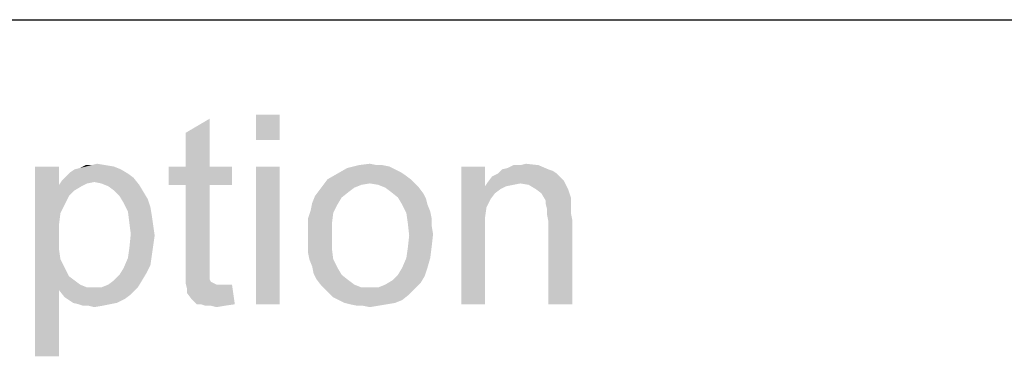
# Paper-space layout '61767N-2-A-2_1_1' of a CAD drawing. Header units: millimetres. Extents: x 0 to 594, y 1 to 420.
# Tile 197 of 222: x 536.08 to 546.46, y 60.11 to 63.66. Entities that reach past the tile are written whole.
import ezdxf

# ---------------------------------------------------------------- set-up
doc = ezdxf.new("R2010")
doc.units = ezdxf.units.MM
doc.header["$LTSCALE"] = 32.67
doc.layers.add('61767N-2-A-2_DXF_FORMAT', color=7, linetype='CONTINUOUS')
doc.layers.add('DETAIL', color=7, linetype='CONTINUOUS')

psp = doc.layouts.new('61767N-2-A-2_1_1')

# ---------------------------------------------------------------- linework, layer by layer
at = {"layer": '61767N-2-A-2_DXF_FORMAT', "color": 2, "linetype": 'Continuous'}
psp.add_line((409, 63.662), (584, 63.662), dxfattribs=at)
at = {"layer": 'DETAIL', "color": 2, "linetype": 'Continuous'}
for points in [[(538.8222, 62.662), (538.5704, 62.3953), (538.5704, 62.662)], [(538.5704, 62.3953), (538.8222, 62.662), (538.8222, 62.3953)], [(537.8296, 62.1139), (537.8296, 62.4694), (538.0815, 62.6176)], [(537.8296, 62.1139), (538.0815, 62.6176), (538.0815, 62.1139)], [(536.837, 62.1287), (536.8963, 62.1435), (536.9852, 62.1287)], [(539.6519, 62.1287), (539.7704, 62.1435), (539.8444, 62.1287)], [(541.3556, 62.1287), (541.4148, 62.1435), (541.5482, 62.1287)], [(536.4963, 62.1139), (536.4963, 61.9213), (536.2444, 60.1139)], [(536.4963, 62.1139), (536.2444, 60.1139), (536.2444, 62.1139)], [(537.2222, 62.0398), (536.5704, 62.0101), (536.6148, 62.0546)], [(536.5704, 62.0101), (537.2222, 62.0398), (537.2815, 61.9953)], [(537.1482, 62.0842), (536.6148, 62.0546), (536.6593, 62.0842)], [(536.6148, 62.0546), (537.1482, 62.0842), (537.2222, 62.0398)], [(536.6593, 62.0842), (536.7185, 62.099), (537.0741, 62.1139)], [(536.6593, 62.0842), (537.0741, 62.1139), (537.1482, 62.0842)], [(536.9852, 62.1287), (537.0741, 62.1139), (536.7185, 62.099)], [(536.837, 62.1287), (536.9852, 62.1287), (536.7185, 62.099)], [(536.837, 62.1287), (536.7185, 62.099), (536.7778, 62.1287)], [(538.0815, 62.1139), (538.3185, 62.1139), (537.6519, 61.9213)], [(537.8296, 62.1139), (538.0815, 62.1139), (537.6519, 61.9213)], [(537.8296, 62.1139), (537.6519, 61.9213), (537.6519, 62.1139)], [(537.8296, 61.9213), (537.6519, 61.9213), (538.3185, 62.1139)], [(538.0815, 61.9213), (537.8296, 61.9213), (538.3185, 62.1139)], [(538.0815, 61.9213), (538.3185, 62.1139), (538.3185, 61.9213)], [(538.8222, 62.1139), (538.5704, 60.662), (538.5704, 62.1139)], [(538.5704, 60.662), (538.8222, 62.1139), (538.8222, 60.662)], [(540.1407, 62.025), (539.3259, 61.9805), (539.4296, 62.0398)], [(540.037, 62.0842), (539.4296, 62.0398), (539.5333, 62.099)], [(540.037, 62.0842), (540.0963, 62.0546), (539.4296, 62.0398)], [(539.4296, 62.0398), (540.0963, 62.0546), (540.1407, 62.025)], [(539.9037, 62.1287), (539.9778, 62.1139), (539.5333, 62.099)], [(539.8444, 62.1287), (539.9037, 62.1287), (539.5333, 62.099)], [(539.8444, 62.1287), (539.5333, 62.099), (539.6519, 62.1287)], [(539.5333, 62.099), (539.9778, 62.1139), (540.037, 62.0842)], [(540.9852, 62.1139), (540.9852, 61.9064), (540.7333, 60.662)], [(540.9852, 62.1139), (540.7333, 60.662), (540.7333, 62.1139)], [(541.7407, 62.0398), (541.0593, 62.0101), (541.1185, 62.0398)], [(541.0593, 62.0101), (541.7407, 62.0398), (541.7852, 61.9953)], [(541.6519, 62.0842), (541.6963, 62.0694), (541.1185, 62.0398)], [(541.6519, 62.0842), (541.1185, 62.0398), (541.163, 62.0842)], [(541.1185, 62.0398), (541.6963, 62.0694), (541.7407, 62.0398)], [(541.163, 62.0842), (541.2222, 62.099), (541.5482, 62.1287)], [(541.163, 62.0842), (541.5482, 62.1287), (541.6519, 62.0842)], [(541.3556, 62.1287), (541.5482, 62.1287), (541.2222, 62.099)], [(541.3556, 62.1287), (541.2222, 62.099), (541.2815, 62.1287)], [(536.8667, 61.9509), (536.4963, 61.9213), (536.5259, 61.9657)], [(536.8667, 61.9509), (536.7926, 61.9361), (536.4963, 61.9213)], [(536.4963, 61.9213), (536.7926, 61.9361), (536.7333, 61.9064)], [(537.2815, 61.9953), (536.5259, 61.9657), (536.5704, 62.0101)], [(536.8667, 61.9509), (536.5259, 61.9657), (537.2815, 61.9953)], [(536.9407, 61.9361), (536.8667, 61.9509), (537.2815, 61.9953)], [(536.9407, 61.9361), (537.2815, 61.9953), (537.3407, 61.9213)], [(537.3407, 61.9213), (537.0148, 61.9064), (536.9407, 61.9361)], [(540.2, 61.9805), (539.7704, 61.9361), (539.2815, 61.9213)], [(540.2, 61.9805), (539.2815, 61.9213), (539.3259, 61.9805)], [(539.2815, 61.9213), (539.7704, 61.9361), (539.6815, 61.9213)], [(539.3259, 61.9805), (540.1407, 62.025), (540.2, 61.9805)], [(539.7704, 61.9361), (540.2, 61.9805), (540.2444, 61.9361)], [(540.2444, 61.9361), (539.8593, 61.9213), (539.7704, 61.9361)], [(539.9333, 61.8916), (539.8593, 61.9213), (540.2444, 61.9361)], [(539.9333, 61.8916), (540.2444, 61.9361), (540.2889, 61.8916)], [(541.3556, 61.9361), (540.9852, 61.9064), (541.0148, 61.9509)], [(541.3556, 61.9361), (541.2815, 61.9213), (540.9852, 61.9064)], [(541.7852, 61.9953), (541.0148, 61.9509), (541.0593, 62.0101)], [(541.7852, 61.9953), (541.8148, 61.9657), (541.0148, 61.9509)], [(541.3556, 61.9361), (541.0148, 61.9509), (541.8148, 61.9657)], [(541.4444, 61.9213), (541.3556, 61.9361), (541.8148, 61.9657)], [(541.5185, 61.8768), (541.4444, 61.9213), (541.8148, 61.9657)], [(541.5185, 61.8768), (541.8148, 61.9657), (541.8593, 61.8768)], [(536.4963, 61.9213), (536.5111, 61.625), (536.2444, 60.1139)], [(536.4963, 61.9213), (536.7333, 61.9064), (536.6593, 61.862)], [(536.4963, 61.9213), (536.6593, 61.862), (536.6, 61.8027)], [(536.4963, 61.9213), (536.6, 61.8027), (536.5111, 61.625)], [(537.0741, 61.862), (537.0148, 61.9064), (537.3407, 61.9213)], [(537.0741, 61.862), (537.3407, 61.9213), (537.3852, 61.8472)], [(537.3852, 61.8472), (537.1333, 61.8027), (537.0741, 61.862)], [(537.1333, 61.8027), (537.3852, 61.8472), (537.4296, 61.7731)], [(538.0815, 61.9213), (537.8296, 61.0768), (537.8296, 61.9213)], [(537.8296, 61.0768), (538.0815, 61.9213), (538.0815, 61.062)], [(539.5482, 61.8472), (539.1926, 61.8027), (539.237, 61.862)], [(539.1926, 61.8027), (539.5482, 61.8472), (539.4741, 61.7879)], [(539.6815, 61.9213), (539.6074, 61.8916), (539.237, 61.862)], [(539.6815, 61.9213), (539.237, 61.862), (539.2815, 61.9213)], [(539.237, 61.862), (539.6074, 61.8916), (539.5482, 61.8472)], [(540.2889, 61.8916), (539.9926, 61.8472), (539.9333, 61.8916)], [(539.9926, 61.8472), (540.2889, 61.8916), (540.3333, 61.8324)], [(540.3333, 61.8324), (540.0667, 61.7879), (539.9926, 61.8472)], [(540.0667, 61.7879), (540.3333, 61.8324), (540.363, 61.7731)], [(540.9852, 61.9064), (541, 61.6842), (540.7333, 60.662)], [(540.9852, 61.9064), (541.2815, 61.9213), (541.2074, 61.9064)], [(540.9852, 61.9064), (541.2074, 61.9064), (541.1482, 61.8768)], [(540.9852, 61.9064), (541.1482, 61.8768), (541.0889, 61.8324)], [(540.9852, 61.9064), (541.0889, 61.8324), (541.0444, 61.7731)], [(540.9852, 61.9064), (541.0444, 61.7731), (541, 61.6842)], [(541.8593, 61.8768), (541.5778, 61.8324), (541.5185, 61.8768)], [(541.5778, 61.8324), (541.8593, 61.8768), (541.8889, 61.7879)], [(541.8889, 61.7879), (541.6222, 61.7583), (541.5778, 61.8324)], [(536.6, 61.8027), (536.5556, 61.7139), (536.5111, 61.625)], [(537.4296, 61.7731), (537.1778, 61.7287), (537.1333, 61.8027)], [(537.1778, 61.7287), (537.4296, 61.7731), (537.4593, 61.6842)], [(537.4593, 61.6842), (537.2222, 61.6398), (537.1778, 61.7287)], [(539.4296, 61.7139), (539.1482, 61.6546), (539.163, 61.7287)], [(539.4741, 61.7879), (539.163, 61.7287), (539.1926, 61.8027)], [(539.163, 61.7287), (539.4741, 61.7879), (539.4296, 61.7139)], [(540.363, 61.7731), (540.1111, 61.7139), (540.0667, 61.7879)], [(540.1111, 61.7139), (540.363, 61.7731), (540.3778, 61.7139)], [(541.6222, 61.7583), (541.8889, 61.7879), (541.8889, 61.7435)], [(541.8889, 61.7435), (541.6222, 61.7287), (541.6222, 61.7583)], [(541.6222, 61.7287), (541.8889, 61.7435), (541.8889, 61.6842)], [(541.8889, 61.6842), (541.637, 61.6694), (541.6222, 61.7287)], [(536.5111, 61.625), (536.4963, 61.5064), (536.2444, 60.1139)], [(537.2222, 61.6398), (537.4593, 61.6842), (537.4741, 61.5953)], [(537.4741, 61.5953), (537.237, 61.5213), (537.2222, 61.6398)], [(539.3852, 61.625), (539.1185, 61.5657), (539.1482, 61.6546)], [(539.1185, 61.5657), (539.3852, 61.625), (539.3704, 61.5064)], [(539.1482, 61.6546), (539.4296, 61.7139), (539.3852, 61.625)], [(540.3778, 61.7139), (540.1556, 61.625), (540.1111, 61.7139)], [(540.3778, 61.7139), (540.4074, 61.6398), (540.1556, 61.625)], [(540.1556, 61.625), (540.4074, 61.6398), (540.4222, 61.5657)], [(540.4222, 61.5657), (540.1704, 61.5213), (540.1556, 61.625)], [(541, 61.6842), (540.9852, 61.5805), (540.7333, 60.662)], [(541.637, 61.6694), (541.8889, 61.6842), (541.8889, 61.625)], [(541.8889, 61.625), (541.637, 61.6101), (541.637, 61.6694)], [(541.637, 61.6101), (541.8889, 61.625), (541.9037, 61.5509)], [(537.237, 61.5213), (537.4741, 61.5953), (537.4889, 61.4916)], [(537.4889, 61.4916), (537.2519, 61.4027), (537.237, 61.5213)], [(539.3704, 61.5064), (539.1185, 61.4768), (539.1185, 61.5657)], [(540.1704, 61.5213), (540.4222, 61.5657), (540.4222, 61.4916)], [(540.4222, 61.4916), (540.1852, 61.3879), (540.1704, 61.5213)], [(540.9852, 61.5805), (540.9852, 61.4472), (540.7333, 60.662)], [(541.9037, 61.5509), (541.6519, 61.5361), (541.637, 61.6101)], [(541.6519, 60.662), (541.6519, 61.5361), (541.9037, 61.5509)], [(541.6519, 60.662), (541.9037, 61.5509), (541.9037, 60.662)], [(536.4963, 61.5064), (536.4963, 61.3731), (536.2444, 60.1139)], [(537.2519, 61.4027), (537.4889, 61.4916), (537.5037, 61.3879)], [(539.1185, 61.3879), (539.1185, 61.4768), (539.3704, 61.5064)], [(539.1185, 61.3879), (539.3704, 61.5064), (539.3704, 61.3879)], [(540.4222, 61.4916), (540.437, 61.4027), (540.1852, 61.3879)], [(540.7333, 60.662), (540.9852, 61.4472), (540.9852, 60.662)], [(536.4963, 61.3731), (536.4963, 61.2398), (536.2444, 60.1139)], [(537.5037, 61.3879), (537.237, 61.2546), (537.2519, 61.4027)], [(537.5037, 61.3879), (537.4889, 61.2842), (537.237, 61.2546)], [(539.3704, 61.3879), (539.1185, 61.299), (539.1185, 61.3879)], [(539.1185, 61.299), (539.3704, 61.3879), (539.3704, 61.2546)], [(540.4222, 61.2694), (540.1704, 61.2546), (540.1852, 61.3879)], [(540.1852, 61.3879), (540.437, 61.4027), (540.4222, 61.2694)], [(536.4963, 61.2398), (536.5111, 61.1361), (536.2444, 60.1139)], [(537.4741, 61.1805), (537.2222, 61.1509), (537.237, 61.2546)], [(537.237, 61.2546), (537.4889, 61.2842), (537.4741, 61.1805)], [(539.3704, 61.2546), (539.1185, 61.2101), (539.1185, 61.299)], [(539.1333, 61.1361), (539.1185, 61.2101), (539.3704, 61.2546)], [(539.1333, 61.1361), (539.3704, 61.2546), (539.3852, 61.1361)], [(540.1556, 61.1509), (540.1704, 61.2546), (540.4222, 61.2694)], [(540.1556, 61.1509), (540.4222, 61.2694), (540.4074, 61.1509)], [(536.5111, 61.1361), (536.5556, 61.0472), (536.2444, 60.1139)], [(537.4593, 61.0768), (537.1778, 61.0472), (537.2222, 61.1509)], [(537.2222, 61.1509), (537.4741, 61.1805), (537.4593, 61.0768)], [(539.3852, 61.1361), (539.163, 61.062), (539.1333, 61.1361)], [(539.163, 61.062), (539.3852, 61.1361), (539.4296, 61.0472)], [(540.4074, 61.1509), (540.1111, 61.0472), (540.1556, 61.1509)], [(540.1111, 61.0472), (540.4074, 61.1509), (540.3778, 61.0472)], [(536.5556, 61.0472), (536.4963, 60.8101), (536.2444, 60.1139)], [(536.5556, 61.0472), (536.6, 60.9583), (536.4963, 60.8101)], [(537.4148, 60.9879), (537.1333, 60.9731), (537.1778, 61.0472)], [(537.1778, 61.0472), (537.4593, 61.0768), (537.4148, 60.9879)], [(538.0815, 61.062), (537.8296, 60.9731), (537.8296, 61.0768)], [(538.0815, 61.062), (538.0815, 61.0176), (537.8296, 60.9731)], [(537.8296, 60.9731), (538.0815, 61.0176), (538.0815, 60.9731)], [(539.4296, 61.0472), (539.1778, 60.9879), (539.163, 61.062)], [(539.1778, 60.9879), (539.4296, 61.0472), (539.4741, 60.9731)], [(540.3778, 61.0472), (540.0667, 60.9731), (540.1111, 61.0472)], [(540.0667, 60.9731), (540.3778, 61.0472), (540.3482, 60.9583)], [(536.6, 60.9583), (536.6593, 60.9139), (536.4963, 60.8101)], [(536.6593, 60.9139), (536.7185, 60.8694), (536.4963, 60.8101)], [(536.9407, 60.8398), (537.0148, 60.8694), (537.3704, 60.9139)], [(536.9407, 60.8398), (537.3704, 60.9139), (537.3259, 60.8398)], [(537.3704, 60.9139), (537.0148, 60.8694), (537.0741, 60.9139)], [(537.0741, 60.9139), (537.1333, 60.9731), (537.4148, 60.9879)], [(537.0741, 60.9139), (537.4148, 60.9879), (537.3704, 60.9139)], [(538.0815, 60.9731), (538.0815, 60.9435), (537.8296, 60.8842)], [(538.0815, 60.9731), (537.8296, 60.8842), (537.8296, 60.9731)], [(538.0815, 60.9435), (538.0815, 60.9287), (537.8296, 60.8842)], [(538.0815, 60.9287), (538.0963, 60.899), (537.8296, 60.8842)], [(537.8296, 60.8842), (538.0963, 60.899), (538.1259, 60.8842)], [(539.4741, 60.9731), (539.2074, 60.9287), (539.1778, 60.9879)], [(539.2074, 60.9287), (539.4741, 60.9731), (539.5482, 60.9139)], [(539.5482, 60.9139), (539.2519, 60.8694), (539.2074, 60.9287)], [(539.2519, 60.8694), (539.5482, 60.9139), (539.6074, 60.8694)], [(540.3037, 60.8842), (539.9333, 60.8694), (540.0074, 60.9139)], [(540.3482, 60.9583), (540.0074, 60.9139), (540.0667, 60.9731)], [(540.0074, 60.9139), (540.3482, 60.9583), (540.3037, 60.8842)], [(536.2444, 60.1139), (536.4963, 60.8101), (536.4963, 60.1139)], [(536.7185, 60.8694), (536.7926, 60.8398), (536.4963, 60.8101)], [(536.4963, 60.8101), (537.3259, 60.8398), (537.2519, 60.7657)], [(536.9407, 60.8398), (537.3259, 60.8398), (536.4963, 60.8101)], [(536.8667, 60.8398), (536.9407, 60.8398), (536.4963, 60.8101)], [(536.7926, 60.8398), (536.8667, 60.8398), (536.4963, 60.8101)], [(537.2519, 60.7657), (536.5556, 60.7361), (536.4963, 60.8101)], [(538.1259, 60.8842), (537.8444, 60.825), (537.8296, 60.8842)], [(538.1259, 60.8842), (538.1556, 60.8694), (537.8444, 60.825)], [(538.2593, 60.8694), (538.3185, 60.8694), (537.8444, 60.825)], [(538.2148, 60.8694), (538.2593, 60.8694), (537.8444, 60.825)], [(538.1556, 60.8694), (538.2148, 60.8694), (537.8444, 60.825)], [(537.8444, 60.7805), (537.8444, 60.825), (538.3185, 60.8694)], [(537.8889, 60.7213), (537.8444, 60.7805), (538.3185, 60.8694)], [(537.9482, 60.662), (537.8889, 60.7213), (538.3185, 60.8694)], [(537.9926, 60.662), (537.9482, 60.662), (538.3185, 60.8694)], [(537.9926, 60.662), (538.3185, 60.8694), (538.3482, 60.662)], [(539.6074, 60.8694), (539.2963, 60.825), (539.2519, 60.8694)], [(539.6074, 60.8694), (539.6815, 60.8398), (539.2963, 60.825)], [(539.7704, 60.8398), (539.8593, 60.8398), (539.2963, 60.825)], [(539.6815, 60.8398), (539.7704, 60.8398), (539.2963, 60.825)], [(540.2444, 60.825), (539.2963, 60.825), (539.8593, 60.8398)], [(540.2444, 60.825), (539.3407, 60.7805), (539.2963, 60.825)], [(539.3407, 60.7805), (540.2444, 60.825), (540.1852, 60.7657)], [(539.8593, 60.8398), (539.9333, 60.8694), (540.3037, 60.8842)], [(539.8593, 60.8398), (540.3037, 60.8842), (540.2444, 60.825)], [(536.5556, 60.7361), (537.2519, 60.7657), (537.1926, 60.7213)], [(537.1926, 60.7213), (536.6444, 60.6768), (536.5556, 60.7361)], [(536.6444, 60.6768), (537.1926, 60.7213), (537.1037, 60.6768)], [(540.1852, 60.7657), (539.3852, 60.7361), (539.3407, 60.7805)], [(539.4444, 60.7064), (539.3852, 60.7361), (540.1852, 60.7657)], [(539.4444, 60.7064), (540.1852, 60.7657), (540.1111, 60.7064)], [(540.1111, 60.7064), (539.5037, 60.6768), (539.4444, 60.7064)], [(539.5037, 60.6768), (540.1111, 60.7064), (540.037, 60.6768)], [(537.1037, 60.6768), (536.7037, 60.662), (536.6444, 60.6768)], [(536.7037, 60.662), (537.1037, 60.6768), (537.0296, 60.662)], [(537.0296, 60.662), (536.7482, 60.6472), (536.7037, 60.662)], [(536.8074, 60.6472), (536.7482, 60.6472), (537.0296, 60.662)], [(536.8074, 60.6472), (537.0296, 60.662), (536.9556, 60.6472)], [(536.9556, 60.6472), (536.8667, 60.6324), (536.8074, 60.6472)], [(538.3482, 60.662), (538.037, 60.6472), (537.9926, 60.662)], [(538.0963, 60.6472), (538.037, 60.6472), (538.3482, 60.662)], [(538.0963, 60.6472), (538.3482, 60.662), (538.2444, 60.6472)], [(538.2444, 60.6472), (538.1556, 60.6324), (538.0963, 60.6472)], [(540.037, 60.6768), (539.563, 60.662), (539.5037, 60.6768)], [(539.563, 60.662), (540.037, 60.6768), (539.9482, 60.662)], [(539.9482, 60.662), (539.637, 60.6472), (539.563, 60.662)], [(539.6963, 60.6472), (539.637, 60.6472), (539.9482, 60.662)], [(539.6963, 60.6472), (539.9482, 60.662), (539.8593, 60.6472)], [(539.8593, 60.6472), (539.7704, 60.6324), (539.6963, 60.6472)]]:
    psp.add_solid(points, dxfattribs=at)

doc.saveas('drawing.dxf')
